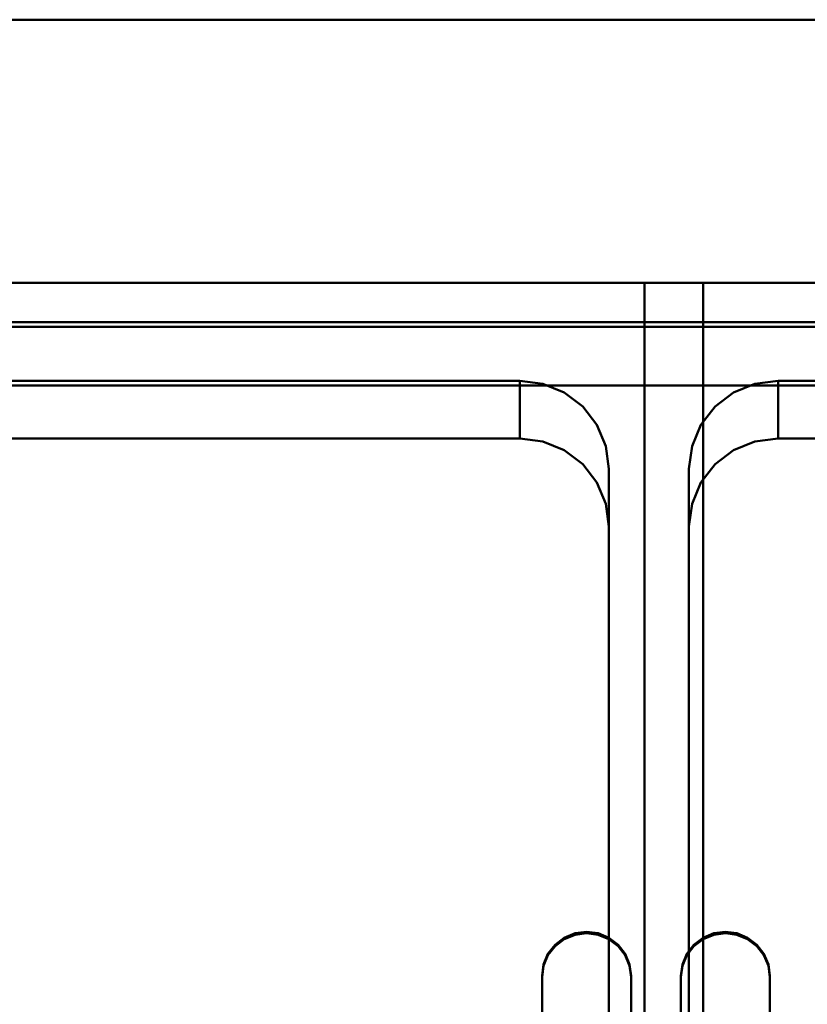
# Model space of a CAD drawing. Header units: millimetres. Extents: x -1749 to 536, y -1543 to 732.
# Tile 18 of 25: x -362 to -185, y 511 to 732. Entities that reach past the tile are written whole.
import ezdxf

# ---------------------------------------------------------------- set-up
doc = ezdxf.new("R2010")
doc.units = ezdxf.units.MM
doc.layers.add('Q-SPCQ', color=7, linetype='Continuous', lineweight=30)

# ---------------------------------------------------------------- blocks, each defined once
blk = doc.blocks.new('rf8.pizza4')
at = {"layer": 'Q-SPCQ', "lineweight": 40}
for points in [[(2133.16, 3187.22), (-151.84, 3187.22), (-151.84, 3927.22), (2133.16, 3927.22)], [(-151.84, 3927.22), (-151.84, 3927.22, 955), (2133.16, 3927.22, 955), (2133.16, 3927.22)], [(2105.16, 3858.26, 935.21), (2105.16, 3868.17, 936.6), (1005.16, 3868.17, 936.6), (1005.16, 3858.26, 935.21)], [(1005.16, 3868.17, 936.6), (2105.16, 3868.17, 936.6), (2105.16, 3868.17, 946.7), (1005.16, 3868.17, 946.7)], [(1375.16, 3533.53, 756.15), (1195.16, 3533.53, 756.15), (1195.16, 3859.32, 801.93), (1375.16, 3859.32, 801.93)], [(1375.16, 3859.32, 801.93), (1195.16, 3859.32, 801.93), (1195.16, 3845.11, 903.07), (1375.16, 3845.11, 903.07)], [(1375.16, 3519.31, 857.28), (1375.16, 3533.53, 756.15), (1375.16, 3859.32, 801.93), (1375.16, 3845.11, 903.07)], [(1375.16, 3859.32, 801.93), (1375.16, 3533.53, 756.15), (1375.16, 3519.31, 857.28), (1375.16, 3845.11, 903.07)], [(1555.16, 3533.53, 756.15), (1375.16, 3533.53, 756.15), (1375.16, 3859.32, 801.93), (1555.16, 3859.32, 801.93)], [(1555.16, 3859.32, 801.93), (1375.16, 3859.32, 801.93), (1375.16, 3845.11, 903.07), (1555.16, 3845.11, 903.07)], [(2105.16, 3858.26, 904.92), (2105.16, 3858.26, 935.21), (1005.16, 3858.26, 935.21), (1005.16, 3858.26, 904.92)], [(1367.16, 3826.38, 806.44), (1367.16, 3563.96, 769.56), (1367.16, 3551, 861.73), (1367.16, 3813.42, 898.65)], [(1367.16, 3563.96, 769.56), (1367.16, 3551, 861.77), (1367.16, 3813.42, 898.61), (1367.16, 3826.38, 806.44)], [(1385.16, 3563.96, 769.56), (1385.16, 3826.38, 806.44), (1385.16, 3813.42, 898.61), (1385.16, 3551, 861.77)], [(1385.16, 3826.38, 806.44), (1385.16, 3813.42, 898.65), (1385.16, 3551, 861.73), (1385.16, 3563.96, 769.56)]]:
    blk.add_3dface(points, dxfattribs=at)
for points, invisible_edges in [([(-151.84, 3927.22, 955), (-123.84, 3868.17, 946.7), (976.16, 3868.17, 946.7), (2133.16, 3927.22, 955)], 5), ([(1005.16, 3868.17, 946.7), (2105.16, 3868.17, 946.7), (2133.16, 3927.22, 955), (976.16, 3868.17, 946.7)], 14), ([(1527.16, 3833.23, 901.4), (1585.16, 3833.23, 901.4), (2105.16, 3858.26, 904.92), (1005.16, 3858.26, 904.92)], 11), ([(1405.16, 3833.23, 901.4), (1527.16, 3833.23, 901.4), (1005.16, 3858.26, 904.92), (1347.16, 3833.23, 901.4)], 14), ([(1347.16, 3833.23, 901.4), (1005.16, 3858.26, 904.92), (1225.16, 3833.23, 901.4)], 3), ([(1205.16, 3826.38, 806.44), (1367.16, 3826.38, 806.44), (1347.16, 3846.18, 809.23), (1225.16, 3846.18, 809.23)], 11), ([(1205.16, 3826.38, 806.44), (1367.16, 3826.38, 806.44), (1347.16, 3846.18, 809.23), (1225.16, 3846.18, 809.23)], 11), ([(1347.16, 3833.23, 901.4), (1225.16, 3846.18, 809.23), (1347.16, 3846.18, 809.23)], 1), ([(1225.16, 3846.18, 809.23), (1347.16, 3833.23, 901.4), (1225.16, 3833.22, 901.44)], 1), ([(1347.16, 3846.18, 809.23), (1347.16, 3833.22, 901.44), (1225.16, 3833.23, 901.4)], 12), ([(1225.16, 3833.23, 901.4), (1225.16, 3846.18, 809.23), (1347.16, 3846.18, 809.23)], 12), ([(1347.16, 3846.18, 809.23), (1361.3, 3840.38, 808.41), (1357.16, 3843.53, 808.85)], 13), ([(1357.16, 3843.53, 808.85), (1352.33, 3845.51, 809.13), (1347.16, 3846.18, 809.23)], 12), ([(1347.16, 3846.18, 809.23), (1364.48, 3836.28, 807.83), (1361.3, 3840.38, 808.41)], 13), ([(1352.33, 3845.51, 809.13), (1352.33, 3832.55, 901.3), (1347.16, 3846.18, 809.23)], 3), ([(1347.16, 3833.22, 901.44), (1347.16, 3846.18, 809.23), (1352.33, 3832.55, 901.3)], 2), ([(1347.16, 3846.18, 809.23), (1361.3, 3840.38, 808.41), (1357.16, 3843.53, 808.85)], 13), ([(1357.16, 3843.53, 808.85), (1352.33, 3845.51, 809.13), (1347.16, 3846.18, 809.23)], 12), ([(1347.16, 3846.18, 809.23), (1364.48, 3836.28, 807.83), (1361.3, 3840.38, 808.41)], 13), ([(1352.33, 3845.51, 809.13), (1352.33, 3832.55, 901.3), (1347.16, 3846.18, 809.23)], 3), ([(1347.16, 3833.22, 901.44), (1347.16, 3846.18, 809.23), (1352.33, 3832.55, 901.3)], 2), ([(1385.16, 3826.38, 806.44), (1547.16, 3826.38, 806.44), (1527.16, 3846.18, 809.23), (1405.16, 3846.18, 809.23)], 11), ([(1385.16, 3826.38, 806.44), (1405.16, 3846.18, 809.23), (1385.84, 3831.5, 807.16)], 3), ([(1385.16, 3826.38, 806.44), (1547.16, 3826.38, 806.44), (1527.16, 3846.18, 809.23), (1405.16, 3846.18, 809.23)], 11), ([(1385.16, 3826.38, 806.44), (1405.16, 3846.18, 809.23), (1385.84, 3831.5, 807.16)], 3), ([(1399.98, 3845.51, 809.13), (1395.16, 3843.53, 808.85), (1405.16, 3846.18, 809.23)], 2), ([(1399.98, 3845.51, 809.13), (1395.16, 3843.53, 808.85), (1405.16, 3846.18, 809.23)], 2), ([(1399.98, 3845.51, 809.13), (1405.16, 3846.18, 809.23), (1405.16, 3833.23, 901.4)], 12), ([(1399.98, 3845.51, 809.13), (1405.16, 3846.18, 809.23), (1405.16, 3833.23, 901.4)], 12), ([(1527.16, 3833.23, 901.4), (1405.16, 3846.18, 809.23), (1527.16, 3846.18, 809.23)], 1), ([(1405.16, 3846.18, 809.23), (1527.16, 3833.23, 901.4), (1405.16, 3833.22, 901.44)], 1), ([(1527.16, 3846.18, 809.23), (1527.16, 3833.22, 901.44), (1405.16, 3833.23, 901.4)], 12), ([(1405.16, 3833.23, 901.4), (1405.16, 3846.18, 809.23), (1527.16, 3846.18, 809.23)], 12), ([(1225.16, 3833.23, 901.4), (1347.16, 3833.23, 901.4), (1375.16, 3845.11, 903.07), (1195.16, 3845.11, 903.07)], 10), ([(1347.16, 3833.23, 901.4), (1352.33, 3832.55, 901.3), (1375.16, 3845.11, 903.07)], 14), ([(1357.16, 3830.57, 901.02), (1352.33, 3832.55, 901.3), (1352.33, 3845.51, 809.13)], 14), ([(1352.33, 3845.51, 809.13), (1357.16, 3843.53, 808.85), (1357.16, 3830.57, 901.02)], 14), ([(1357.16, 3830.57, 901.02), (1352.33, 3832.55, 901.3), (1352.33, 3845.51, 809.13)], 14), ([(1352.33, 3845.51, 809.13), (1357.16, 3843.53, 808.85), (1357.16, 3830.57, 901.02)], 14), ([(1352.33, 3832.55, 901.3), (1357.16, 3830.57, 901.02), (1375.16, 3845.11, 903.07)], 14), ([(1357.16, 3830.57, 901.02), (1361.3, 3827.43, 900.58), (1375.16, 3845.11, 903.07)], 14), ([(1361.3, 3827.43, 900.58), (1357.16, 3830.57, 901.02), (1357.16, 3843.53, 808.85), (1361.3, 3840.38, 808.41)], 10), ([(1361.3, 3827.43, 900.58), (1357.16, 3830.57, 901.02), (1357.16, 3843.53, 808.85), (1361.3, 3840.38, 808.41)], 10), ([(1364.48, 3823.33, 900.01), (1375.16, 3845.11, 903.07), (1361.3, 3827.43, 900.58)], 3), ([(1375.16, 3845.11, 903.07), (1364.48, 3823.33, 900.01), (1366.47, 3818.55, 899.33)], 13), ([(1366.47, 3818.55, 899.33), (1367.16, 3813.42, 898.61), (1375.16, 3845.11, 903.07)], 14), ([(1375.16, 3845.11, 903.07), (1367.16, 3813.42, 898.61), (1367.16, 3551, 861.73)], 13), ([(1367.16, 3551, 861.73), (1375.16, 3519.31, 857.28), (1375.16, 3845.11, 903.07)], 13), ([(1405.16, 3833.23, 901.4), (1527.16, 3833.23, 901.4), (1555.16, 3845.11, 903.07), (1375.16, 3845.11, 903.07)], 10), ([(1399.98, 3832.55, 901.3), (1405.16, 3833.23, 901.4), (1375.16, 3845.11, 903.07)], 14), ([(1391.01, 3827.43, 900.58), (1395.16, 3830.57, 901.02), (1375.16, 3845.11, 903.07)], 14), ([(1399.98, 3832.55, 901.3), (1375.16, 3845.11, 903.07), (1395.16, 3830.57, 901.02)], 3), ([(1387.84, 3823.33, 900.01), (1375.16, 3845.11, 903.07), (1385.84, 3818.55, 899.33)], 3), ([(1375.16, 3845.11, 903.07), (1387.84, 3823.33, 900.01), (1391.01, 3827.43, 900.58)], 13), ([(1385.16, 3813.42, 898.61), (1385.84, 3818.55, 899.33), (1375.16, 3845.11, 903.07)], 14), ([(1375.16, 3845.11, 903.07), (1385.16, 3551, 861.73), (1385.16, 3813.42, 898.61)], 13), ([(1385.16, 3551, 861.73), (1375.16, 3845.11, 903.07), (1375.16, 3519.31, 857.28)], 13), ([(1395.16, 3843.53, 808.85), (1391.01, 3840.38, 808.41), (1385.84, 3831.5, 807.16)], 14), ([(1395.16, 3843.53, 808.85), (1391.01, 3840.38, 808.41), (1385.84, 3831.5, 807.16)], 14), ([(1391.01, 3840.38, 808.41), (1395.16, 3843.53, 808.85), (1395.16, 3830.57, 901.02), (1391.01, 3827.43, 900.58)], 10), ([(1391.01, 3840.38, 808.41), (1395.16, 3843.53, 808.85), (1395.16, 3830.57, 901.02), (1391.01, 3827.43, 900.58)], 10), ([(1399.98, 3845.51, 809.13), (1399.98, 3832.55, 901.3), (1395.16, 3843.53, 808.85)], 3), ([(1399.98, 3845.51, 809.13), (1399.98, 3832.55, 901.3), (1395.16, 3843.53, 808.85)], 3), ([(1399.98, 3832.55, 901.3), (1395.16, 3830.57, 901.02), (1395.16, 3843.53, 808.85)], 14), ([(1399.98, 3832.55, 901.3), (1395.16, 3830.57, 901.02), (1395.16, 3843.53, 808.85)], 14), ([(1405.16, 3833.23, 901.4), (1399.98, 3832.55, 901.3), (1399.98, 3845.51, 809.13)], 14), ([(1405.16, 3833.23, 901.4), (1399.98, 3832.55, 901.3), (1399.98, 3845.51, 809.13)], 14), ([(1364.48, 3836.28, 807.83), (1364.48, 3823.33, 900.01), (1361.3, 3840.38, 808.41)], 3), ([(1361.3, 3827.43, 900.58), (1361.3, 3840.38, 808.41), (1364.48, 3823.33, 900.01)], 3), ([(1364.48, 3836.28, 807.83), (1364.48, 3823.33, 900.01), (1361.3, 3840.38, 808.41)], 3), ([(1361.3, 3827.43, 900.58), (1361.3, 3840.38, 808.41), (1364.48, 3823.33, 900.01)], 3), ([(1385.84, 3831.5, 807.16), (1391.01, 3840.38, 808.41), (1387.84, 3836.28, 807.83)], 1), ([(1385.84, 3831.5, 807.16), (1391.01, 3840.38, 808.41), (1387.84, 3836.28, 807.83)], 1), ([(1387.84, 3836.28, 807.83), (1391.01, 3840.38, 808.41), (1391.01, 3827.43, 900.58)], 14), ([(1387.84, 3836.28, 807.83), (1391.01, 3840.38, 808.41), (1391.01, 3827.43, 900.58)], 14), ([(1366.47, 3831.5, 807.16), (1364.48, 3836.28, 807.83), (1367.16, 3826.38, 806.44)], 2), ([(1366.47, 3818.55, 899.33), (1364.48, 3823.33, 900.01), (1364.48, 3836.28, 807.83), (1366.47, 3831.5, 807.16)], 10), ([(1366.47, 3831.5, 807.16), (1364.48, 3836.28, 807.83), (1367.16, 3826.38, 806.44)], 2), ([(1366.47, 3818.55, 899.33), (1364.48, 3823.33, 900.01), (1364.48, 3836.28, 807.83), (1366.47, 3831.5, 807.16)], 10), ([(1387.84, 3823.33, 900.01), (1385.84, 3818.55, 899.33), (1385.84, 3831.5, 807.16), (1387.84, 3836.28, 807.83)], 10), ([(1387.84, 3823.33, 900.01), (1385.84, 3818.55, 899.33), (1385.84, 3831.5, 807.16), (1387.84, 3836.28, 807.83)], 10), ([(1387.84, 3836.28, 807.83), (1391.01, 3827.43, 900.58), (1387.84, 3823.33, 900.01)], 13), ([(1387.84, 3836.28, 807.83), (1391.01, 3827.43, 900.58), (1387.84, 3823.33, 900.01)], 13), ([(1352.33, 3832.55, 901.3), (1399.98, 3832.55, 901.3), (1405.16, 3833.23, 901.4), (1347.16, 3833.23, 901.4)], 5), ([(1399.98, 3832.55, 901.3), (1352.33, 3832.55, 901.3), (1357.16, 3830.57, 901.02), (1395.16, 3830.57, 901.02)], 5), ([(1361.3, 3827.43, 900.58), (1391.01, 3827.43, 900.58), (1395.16, 3830.57, 901.02), (1357.16, 3830.57, 901.02)], 5), ([(1367.16, 3813.42, 898.61), (1366.47, 3818.55, 899.33), (1366.47, 3831.5, 807.16)], 14), ([(1366.47, 3831.5, 807.16), (1367.16, 3826.38, 806.44), (1367.16, 3813.42, 898.61)], 12), ([(1367.16, 3813.42, 898.61), (1366.47, 3818.55, 899.33), (1366.47, 3831.5, 807.16)], 14), ([(1366.47, 3831.5, 807.16), (1367.16, 3826.38, 806.44), (1367.16, 3813.42, 898.61)], 12), ([(1385.84, 3831.5, 807.16), (1385.84, 3818.55, 899.33), (1385.16, 3826.38, 806.44)], 3), ([(1385.84, 3831.5, 807.16), (1385.84, 3818.55, 899.33), (1385.16, 3826.38, 806.44)], 3), ([(1205.16, 3563.96, 769.56), (1367.16, 3563.96, 769.56), (1367.16, 3826.38, 806.44), (1205.16, 3826.38, 806.44)], 5), ([(1205.16, 3563.96, 769.56), (1367.16, 3563.96, 769.56), (1367.16, 3826.38, 806.44), (1205.16, 3826.38, 806.44)], 5), ([(1364.48, 3823.33, 900.01), (1387.84, 3823.33, 900.01), (1391.01, 3827.43, 900.58), (1361.3, 3827.43, 900.58)], 5), ([(1385.16, 3563.96, 769.56), (1547.16, 3563.96, 769.56), (1547.16, 3826.38, 806.44), (1385.16, 3826.38, 806.44)], 5), ([(1385.16, 3813.42, 898.65), (1385.16, 3826.38, 806.44), (1385.84, 3818.55, 899.33)], 2), ([(1385.16, 3563.96, 769.56), (1547.16, 3563.96, 769.56), (1547.16, 3826.38, 806.44), (1385.16, 3826.38, 806.44)], 5), ([(1385.16, 3813.42, 898.65), (1385.16, 3826.38, 806.44), (1385.84, 3818.55, 899.33)], 2), ([(1387.84, 3823.33, 900.01), (1364.48, 3823.33, 900.01), (1366.47, 3818.55, 899.33), (1385.84, 3818.55, 899.33)], 5), ([(1367.16, 3813.42, 898.61), (1385.16, 3813.42, 898.61), (1385.84, 3818.55, 899.33), (1366.47, 3818.55, 899.33)], 5), ([(1367.16, 3551, 861.73), (1385.16, 3551, 861.73), (1385.16, 3813.42, 898.61), (1367.16, 3813.42, 898.61)], 5)]:
    blk.add_3dface(points, dxfattribs=dict(at, invisible_edges=invisible_edges))
at = {"layer": 'Q-SPCQ', "lineweight": 40, "transparency": 33554448}
for points in [[(1388.36, 3868.17, 936.6), (1005.16, 3868.17, 936.6), (1005.16, 3868.17, 942.66), (1388.36, 3868.17, 942.66)], [(1388.36, 3493.36, 883.93), (1005.16, 3493.36, 883.93), (1005.16, 3868.17, 936.6), (1388.36, 3868.17, 936.6)], [(1375.16, 3493.36, 889.99), (1375.16, 3493.36, 896.04), (1375.16, 3868.17, 948.72), (1375.16, 3868.17, 942.66)], [(1730.66, 3868.17, 942.66), (1375.16, 3868.17, 942.66), (1375.16, 3868.17, 948.72), (1730.66, 3868.17, 948.72)], [(1730.66, 3493.36, 889.99), (1375.16, 3493.36, 889.99), (1375.16, 3868.17, 942.66), (1730.66, 3868.17, 942.66)], [(1388.36, 3868.17, 942.66), (1388.36, 3493.36, 889.99), (1388.36, 3493.36, 883.93), (1388.36, 3868.17, 936.6)], [(1352.16, 3712.58, 918.53), (1352.16, 3712.27, 920.75), (1352.16, 3652.85, 912.4), (1352.16, 3653.16, 910.18)], [(1372.16, 3653.16, 910.18), (1372.16, 3652.85, 912.4), (1372.16, 3712.27, 920.75), (1372.16, 3712.58, 918.53)], [(1383.33, 3653.16, 916.24), (1383.33, 3712.58, 924.59), (1383.33, 3712.27, 926.81), (1383.33, 3652.85, 918.46)], [(1403.33, 3653.16, 916.24), (1403.33, 3652.85, 918.46), (1403.33, 3712.27, 926.81), (1403.33, 3712.58, 924.59)]]:
    blk.add_3dface(points, dxfattribs=at)
for points, invisible_edges in [([(1005.16, 3868.17, 942.66), (1049.15, 3719.27, 921.73), (1388.36, 3868.17, 942.66)], 3), ([(1050.74, 3717.22, 921.45), (1388.36, 3868.17, 942.66), (1049.15, 3719.27, 921.73)], 3), ([(1353.5, 3717.22, 921.45), (1355.08, 3719.27, 921.73), (1388.36, 3868.17, 942.66)], 14), ([(1357.16, 3720.84, 921.96), (1388.36, 3868.17, 942.66), (1355.08, 3719.27, 921.73)], 3), ([(1357.16, 3720.84, 921.96), (1359.57, 3721.83, 922.09), (1388.36, 3868.17, 942.66)], 14), ([(1359.57, 3721.83, 922.09), (1362.16, 3722.17, 922.14), (1388.36, 3868.17, 942.66)], 14), ([(1364.74, 3721.83, 922.09), (1388.36, 3868.17, 942.66), (1362.16, 3722.17, 922.14)], 3), ([(1388.36, 3868.17, 942.66), (1364.74, 3721.83, 922.09), (1367.16, 3720.84, 921.96)], 13), ([(1388.36, 3868.17, 942.66), (1367.16, 3720.84, 921.96), (1369.23, 3719.27, 921.73)], 13), ([(1369.23, 3719.27, 921.73), (1370.82, 3717.22, 921.45), (1388.36, 3868.17, 942.66)], 14), ([(1371.81, 3714.83, 921.11), (1388.36, 3868.17, 942.66), (1370.82, 3717.22, 921.45)], 3), ([(1371.81, 3714.83, 921.11), (1372.16, 3712.27, 920.75), (1388.36, 3868.17, 942.66)], 14), ([(1388.36, 3868.17, 942.66), (1372.16, 3712.27, 920.75), (1372.16, 3652.85, 912.4)], 13), ([(1372.16, 3652.85, 912.4), (1388.36, 3493.36, 889.99), (1388.36, 3868.17, 942.66)], 13), ([(1401.99, 3717.22, 927.51), (1704.75, 3717.22, 927.51), (1730.66, 3868.17, 948.72), (1375.16, 3868.17, 948.72)], 11), ([(1395.92, 3721.83, 928.15), (1398.33, 3720.84, 928.01), (1375.16, 3868.17, 948.72)], 14), ([(1393.33, 3722.17, 928.2), (1395.92, 3721.83, 928.15), (1375.16, 3868.17, 948.72)], 14), ([(1400.4, 3719.27, 927.79), (1401.99, 3717.22, 927.51), (1375.16, 3868.17, 948.72)], 14), ([(1398.33, 3720.84, 928.01), (1400.4, 3719.27, 927.79), (1375.16, 3868.17, 948.72)], 14), ([(1390.74, 3721.83, 928.15), (1375.16, 3868.17, 948.72), (1388.33, 3720.84, 928.01)], 3), ([(1375.16, 3868.17, 948.72), (1390.74, 3721.83, 928.15), (1393.33, 3722.17, 928.2)], 13), ([(1388.33, 3720.84, 928.01), (1375.16, 3868.17, 948.72), (1386.26, 3719.27, 927.79)], 3), ([(1384.67, 3717.22, 927.51), (1386.26, 3719.27, 927.79), (1375.16, 3868.17, 948.72)], 14), ([(1383.33, 3712.27, 926.81), (1383.67, 3714.83, 927.17), (1375.16, 3868.17, 948.72)], 14), ([(1384.67, 3717.22, 927.51), (1375.16, 3868.17, 948.72), (1383.67, 3714.83, 927.17)], 3), ([(1375.16, 3868.17, 948.72), (1383.33, 3652.85, 918.46), (1383.33, 3712.27, 926.81)], 13), ([(1383.33, 3652.85, 918.46), (1375.16, 3868.17, 948.72), (1375.16, 3493.36, 896.04)], 13), ([(1355.08, 3719.58, 919.51), (1362.16, 3722.48, 919.92), (1359.57, 3722.14, 919.87)], 13), ([(1355.08, 3719.58, 919.51), (1364.74, 3722.14, 919.87), (1362.16, 3722.48, 919.92)], 13), ([(1359.57, 3722.14, 919.87), (1357.16, 3721.15, 919.73), (1355.08, 3719.58, 919.51)], 12), ([(1359.57, 3722.14, 919.87), (1359.57, 3721.83, 922.09), (1357.16, 3720.84, 921.96), (1357.16, 3721.15, 919.73)], 5), ([(1359.57, 3721.83, 922.09), (1359.57, 3722.14, 919.87), (1362.16, 3722.48, 919.92), (1362.16, 3722.17, 922.14)], 5), ([(1364.74, 3722.14, 919.87), (1364.74, 3721.83, 922.09), (1362.16, 3722.17, 922.14), (1362.16, 3722.48, 919.92)], 5), ([(1364.74, 3722.14, 919.87), (1369.23, 3719.58, 919.51), (1367.16, 3721.15, 919.73)], 1), ([(1367.16, 3721.15, 919.73), (1367.16, 3720.84, 921.96), (1364.74, 3721.83, 922.09), (1364.74, 3722.14, 919.87)], 5), ([(1390.74, 3722.14, 925.93), (1386.26, 3719.58, 925.57), (1393.33, 3722.48, 925.98)], 3), ([(1390.74, 3722.14, 925.93), (1388.33, 3721.15, 925.79), (1386.26, 3719.58, 925.57)], 12), ([(1390.74, 3722.14, 925.93), (1390.74, 3721.83, 928.15), (1388.33, 3720.84, 928.01), (1388.33, 3721.15, 925.79)], 5), ([(1390.74, 3721.83, 928.15), (1390.74, 3722.14, 925.93), (1393.33, 3722.48, 925.98)], 13), ([(1393.33, 3722.48, 925.98), (1393.33, 3722.17, 928.2), (1390.74, 3721.83, 928.15)], 13), ([(1400.4, 3719.58, 925.57), (1395.92, 3722.14, 925.93), (1393.33, 3722.48, 925.98)], 13), ([(1393.33, 3722.48, 925.98), (1395.92, 3722.14, 925.93), (1393.33, 3722.17, 928.2)], 14), ([(1393.33, 3722.17, 928.2), (1395.92, 3722.14, 925.93), (1395.92, 3721.83, 928.15)], 3), ([(1395.92, 3722.14, 925.93), (1400.4, 3719.58, 925.57), (1398.33, 3721.15, 925.79)], 1), ([(1398.33, 3721.15, 925.79), (1398.33, 3720.84, 928.01), (1395.92, 3721.83, 928.15), (1395.92, 3722.14, 925.93)], 5), ([(1357.16, 3721.15, 919.73), (1357.16, 3720.84, 921.96), (1355.08, 3719.27, 921.73)], 13), ([(1357.16, 3721.15, 919.73), (1355.08, 3719.27, 921.73), (1355.08, 3719.58, 919.51)], 3), ([(1367.16, 3721.15, 919.73), (1369.23, 3719.58, 919.51), (1367.16, 3720.84, 921.96)], 14), ([(1369.23, 3719.58, 919.51), (1369.23, 3719.27, 921.73), (1367.16, 3720.84, 921.96)], 13), ([(1388.33, 3720.84, 928.01), (1386.26, 3719.27, 927.79), (1388.33, 3721.15, 925.79)], 14), ([(1388.33, 3721.15, 925.79), (1386.26, 3719.27, 927.79), (1386.26, 3719.58, 925.57)], 3), ([(1398.33, 3721.15, 925.79), (1400.4, 3719.58, 925.57), (1398.33, 3720.84, 928.01)], 14), ([(1400.4, 3719.27, 927.79), (1398.33, 3720.84, 928.01), (1400.4, 3719.58, 925.57)], 14), ([(1353.5, 3717.53, 919.22), (1352.5, 3715.14, 918.89), (1355.08, 3719.58, 919.51)], 2), ([(1353.5, 3717.53, 919.22), (1353.5, 3717.22, 921.45), (1352.5, 3714.83, 921.11), (1352.5, 3715.14, 918.89)], 5), ([(1355.08, 3719.58, 919.51), (1355.08, 3719.27, 921.73), (1353.5, 3717.22, 921.45)], 13), ([(1353.5, 3717.22, 921.45), (1353.5, 3717.53, 919.22), (1355.08, 3719.58, 919.51)], 13), ([(1355.08, 3719.58, 919.51), (1370.82, 3717.53, 919.22), (1369.23, 3719.58, 919.51)], 13), ([(1370.82, 3717.53, 919.22), (1369.23, 3719.27, 921.73), (1369.23, 3719.58, 919.51)], 3), ([(1370.82, 3717.53, 919.22), (1370.82, 3717.22, 921.45), (1369.23, 3719.27, 921.73)], 13), ([(1371.81, 3715.14, 918.89), (1370.82, 3717.53, 919.22), (1372.16, 3712.58, 918.53)], 2), ([(1371.81, 3715.14, 918.89), (1371.81, 3714.83, 921.11), (1370.82, 3717.22, 921.45), (1370.82, 3717.53, 919.22)], 5), ([(1384.67, 3717.53, 925.28), (1383.67, 3715.14, 924.95), (1383.33, 3712.58, 924.59)], 12), ([(1384.67, 3717.53, 925.28), (1384.67, 3717.22, 927.51), (1383.67, 3714.83, 927.17), (1383.67, 3715.14, 924.95)], 5), ([(1386.26, 3719.58, 925.57), (1384.67, 3717.53, 925.28), (1400.4, 3719.58, 925.57)], 14), ([(1386.26, 3719.27, 927.79), (1384.67, 3717.22, 927.51), (1386.26, 3719.58, 925.57)], 14), ([(1384.67, 3717.22, 927.51), (1384.67, 3717.53, 925.28), (1386.26, 3719.58, 925.57)], 13), ([(1401.99, 3717.53, 925.28), (1400.4, 3719.58, 925.57), (1402.99, 3715.14, 924.95)], 2), ([(1403.33, 3712.58, 924.59), (1402.99, 3715.14, 924.95), (1400.4, 3719.58, 925.57)], 14), ([(1400.4, 3719.27, 927.79), (1400.4, 3719.58, 925.57), (1401.99, 3717.53, 925.28)], 13), ([(1401.99, 3717.22, 927.51), (1400.4, 3719.27, 927.79), (1401.99, 3717.53, 925.28)], 14), ([(1402.99, 3715.14, 924.95), (1402.99, 3714.83, 927.17), (1401.99, 3717.22, 927.51), (1401.99, 3717.53, 925.28)], 5), ([(1051.74, 3714.83, 921.11), (1352.5, 3714.83, 921.11), (1353.5, 3717.22, 921.45), (1050.74, 3717.22, 921.45)], 5), ([(1402.99, 3714.83, 927.17), (1703.75, 3714.83, 927.17), (1704.75, 3717.22, 927.51), (1401.99, 3717.22, 927.51)], 5), ([(1052.08, 3712.27, 920.75), (1352.16, 3712.27, 920.75), (1352.5, 3714.83, 921.11), (1051.74, 3714.83, 921.11)], 5), ([(1352.16, 3712.58, 918.53), (1372.16, 3712.58, 918.53), (1352.5, 3715.14, 918.89)], 3), ([(1352.5, 3715.14, 918.89), (1352.5, 3714.83, 921.11), (1352.16, 3712.27, 920.75)], 13), ([(1352.16, 3712.27, 920.75), (1352.16, 3712.58, 918.53), (1352.5, 3715.14, 918.89)], 12), ([(1371.81, 3715.14, 918.89), (1372.16, 3712.58, 918.53), (1371.81, 3714.83, 921.11)], 14), ([(1372.16, 3712.58, 918.53), (1372.16, 3712.27, 920.75), (1371.81, 3714.83, 921.11)], 12), ([(1383.67, 3714.83, 927.17), (1383.33, 3712.27, 926.81), (1383.67, 3715.14, 924.95)], 14), ([(1383.33, 3712.27, 926.81), (1383.33, 3712.58, 924.59), (1383.67, 3715.14, 924.95)], 12), ([(1402.99, 3714.83, 927.17), (1402.99, 3715.14, 924.95), (1403.33, 3712.58, 924.59)], 13), ([(1403.33, 3712.27, 926.81), (1703.41, 3712.27, 926.81), (1703.75, 3714.83, 927.17), (1402.99, 3714.83, 927.17)], 5), ([(1402.99, 3714.83, 927.17), (1403.33, 3712.58, 924.59), (1403.33, 3712.27, 926.81)], 1), ([(1052.08, 3652.85, 912.4), (1352.16, 3652.85, 912.4), (1352.16, 3712.27, 920.75), (1052.08, 3712.27, 920.75)], 5), ([(1352.16, 3712.58, 918.53), (1352.16, 3653.16, 910.18), (1372.16, 3653.16, 910.18), (1372.16, 3712.58, 918.53)], 10), ([(1383.33, 3653.16, 916.24), (1403.33, 3653.16, 916.24), (1403.33, 3712.58, 924.59), (1383.33, 3712.58, 924.59)], 5), ([(1403.33, 3652.85, 918.46), (1703.41, 3652.85, 918.46), (1703.41, 3712.27, 926.81), (1403.33, 3712.27, 926.81)], 5)]:
    blk.add_3dface(points, dxfattribs=dict(at, invisible_edges=invisible_edges))

msp = doc.modelspace()

# ---------------------------------------------------------------- linework, layer by layer
at = {"layer": 'Q-SPCQ', "color": 7}
msp.add_line((536, 732), (-1749, 732), dxfattribs=at)

# ---------------------------------------------------------------- block references
at = {"color": 240, "true_color": 0xed1f24}
msp.add_blockref('rf8.pizza4', (-1597.16, -3195.22, 135), dxfattribs=at)

doc.saveas('drawing.dxf')
